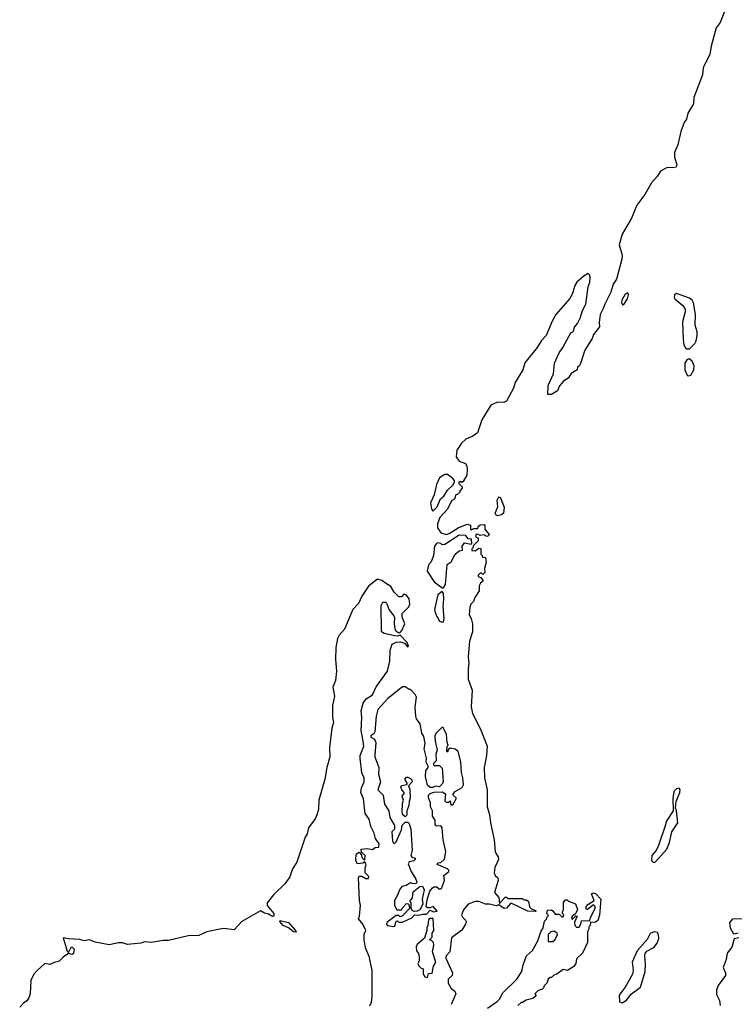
# Model space of a CAD drawing. Extents: x 2604950 to 2749250, y 940531 to 1028284.
# Tile 45 of 220: x 2605705 to 2611135, y 995855 to 1003335. Entities that reach past the tile are written whole.
import ezdxf

# ---------------------------------------------------------------- set-up
doc = ezdxf.new("R2010")
doc.units = 0

msp = doc.modelspace()

# ---------------------------------------------------------------- linework, layer by layer
at = {"layer": '0CON05XD'}
for points in [[(2611083.9, 1003456.1), (2611027, 1003313), (2610997.8, 1003272.2), (2610959.6, 1003135), (2610950.3, 1003069.7), (2610898.5, 1002971.5), (2610894, 1002915), (2610826.9, 1002745), (2610824.3, 1002695), (2610781.1, 1002625), (2610770.9, 1002579.1), (2610753.5, 1002555), (2610728.5, 1002485), (2610705.4, 1002385), (2610681.5, 1002325), (2610680.7, 1002290.7), (2610698.1, 1002235), (2610694.2, 1002215.8), (2610665, 1002208.9), (2610625, 1002213.3), (2610575, 1002184.5), (2610549.7, 1002145), (2610505.9, 1002095), (2610455, 1002006.7), (2610394.5, 1001925), (2610352.7, 1001827.3), (2610282.5, 1001705), (2610260, 1001625), (2610282.5, 1001545), (2610280, 1001515), (2610240, 1001365), (2610214.2, 1001325), (2610197.8, 1001265), (2610150.6, 1001175), (2610142.2, 1001145), (2610115.8, 1001095), (2610107.5, 1001035), (2610109.5, 1001000.5), (2610065.9, 1000944.1), (2610055, 1000913.3), (2610000, 1000825), (2609966.4, 1000723.6), (2609956.4, 1000703.6), (2609942.5, 1000695), (2609940, 1000675), (2609895, 1000647.5), (2609875, 1000613.3), (2609834.3, 1000585.7), (2609807.7, 1000552.3), (2609791.2, 1000515), (2609745, 1000486.7), (2609717, 1000487), (2609720, 1000555), (2609762, 1000645), (2609770, 1000725), (2609803.8, 1000805), (2609833.3, 1000845), (2609893.3, 1000955), (2609913.6, 1000966.4), (2609920.5, 1000999.5), (2609944.1, 1001025.9), (2609965, 1001067.5), (2609982, 1001125), (2610006, 1001175), (2610025.7, 1001305), (2610038.1, 1001341.9)], [(2610038.1, 1001341.9), (2610040, 1001380), (2610035, 1001397.5), (2610025, 1001406.7), (2609995, 1001390), (2609939.7, 1001340.3), (2609923.4, 1001316.6), (2609906.1, 1001253.9), (2609885, 1001216), (2609779.1, 1001095), (2609751.5, 1001045), (2609705.6, 1000935), (2609671.2, 1000898.8), (2609637.1, 1000845), (2609542.4, 1000727.6), (2609528, 1000675), (2609470.3, 1000579.7), (2609456.2, 1000535), (2609404.1, 1000435.9), (2609385, 1000428), (2609335, 1000429.1), (2609285, 1000406.7), (2609216.5, 1000295), (2609183, 1000197), (2609148.8, 1000171.2), (2609095, 1000148), (2609062.5, 1000117.5), (2609027.5, 1000065), (2609021.9, 1000015), (2609045, 999982.5), (2609093.6, 999963.6), (2609102.5, 999945), (2609105.8, 999915.8), (2609102.5, 999875), (2609075, 999827.5), (2609065, 999820), (2609053, 999827), (2609041.7, 999818.3), (2609041.7, 999811.7), (2609067.5, 999787.5), (2609067.5, 999775), (2609050, 999755), (2609050, 999745), (2609035, 999730), (2609020, 999725), (2609008.3, 999691.7), (2608985, 999680), (2608955, 999617.5), (2608896.4, 999553.6), (2608878.8, 999505), (2608880, 999475), (2608905, 999435.8), (2608945, 999424), (2608968.6, 999431.4), (2609037.5, 999475), (2609105, 999503.3), (2609130, 999495), (2609130, 999465), (2609135, 999460), (2609155, 999470), (2609185, 999470), (2609190, 999485), (2609203, 999497), (2609235, 999500), (2609240, 999495), (2609240, 999465), (2609272.5, 999425), (2609266.4, 999413.6), (2609255, 999410), (2609231.7, 999421.7), (2609205, 999417.5), (2609185, 999427.5), (2609170, 999425), (2609170, 999405), (2609188.3, 999398.3), (2609190, 999375), (2609151.7, 999338.3), (2609150, 999325), (2609140, 999315), (2609141.7, 999301.7), (2609165, 999300), (2609195, 999320), (2609208.3, 999318.3), (2609210, 999275), (2609220, 999265), (2609221.7, 999251.7), (2609245, 999250), (2609250, 999215), (2609237.5, 999165), (2609240, 999135), (2609225, 999120), (2609215, 999130), (2609205, 999130), (2609190, 999115), (2609190, 999105), (2609208.3, 999098.3), (2609227, 999073), (2609207.5, 999055), (2609197.5, 999035), (2609197.5, 998995), (2609163.9, 998946.1), (2609152.5, 998915), (2609132.5, 998895), (2609125, 998870), (2609120, 998815), (2609136.7, 998785), (2609146.1, 998746.1), (2609146, 998685), (2609123.8, 998615), (2609113.8, 998495), (2609118, 998445), (2609112, 998405), (2609112.5, 998325), (2609142.4, 998242.4), (2609135.5, 998115), (2609144.5, 998065), (2609206.9, 997945), (2609256.9, 997816.9), (2609251.9, 997745), (2609234.4, 997655), (2609236.9, 997575), (2609257.1, 997485), (2609257.1, 997355), (2609275, 997297.5), (2609282.5, 997235), (2609311.4, 997105), (2609318.6, 997015), (2609325, 996998.8), (2609340, 996975), (2609342.9, 996955), (2609315.7, 996895), (2609310, 996855), (2609317.5, 996835), (2609337.5, 996815), (2609340, 996795), (2609313.3, 996705), (2609347, 996667), (2609351.7, 996621.7), (2609395, 996670), (2609405, 996670), (2609415, 996660), (2609525, 996660), (2609535, 996650), (2609555, 996650), (2609570, 996635), (2609580, 996595), (2609595, 996580), (2609630, 996565), (2609625, 996560), (2609565, 996562.5), (2609445, 996620), (2609435, 996620), (2609405, 996586.7), (2609386.4, 996583.6), (2609345, 996610), (2609325, 996602.5), (2609275, 996616), (2609245, 996616.7), (2609195, 996636.7), (2609165, 996636.2), (2609113, 996617), (2609077, 996573), (2609062.5, 996535), (2609072.5, 996515), (2609093.3, 996495), (2609097.5, 996485), (2609093.3, 996465), (2609065, 996417.5), (2608985, 996360), (2608972.5, 996255), (2608946.4, 996223.6), (2608942.5, 996205), (2608992.5, 996095), (2608990, 996075), (2608960, 996045), (2608960, 996015), (2608982.5, 995975), (2609012.5, 995955), (2609020, 995935), (2608983.3, 995855)], [(2610285, 1001170), (2610295, 1001172.5), (2610323.3, 1001215), (2610330, 1001245), (2610325, 1001260), (2610305, 1001250), (2610281.2, 1001205), (2610277.5, 1001185), (2610285, 1001170)], [(2610775, 1000834), (2610795, 1000834.3), (2610835.4, 1000875), (2610845.4, 1000895), (2610852.5, 1000935), (2610851.8, 1000965), (2610838.7, 1001015), (2610840.4, 1001095), (2610824.3, 1001184.3), (2610815, 1001203.8), (2610795, 1001219.2), (2610695, 1001253.8), (2610681.2, 1001245), (2610678.8, 1001225), (2610683.8, 1001215), (2610745, 1001163.8), (2610760.8, 1001135), (2610761.4, 1001115), (2610740.7, 1001039.3), (2610745.5, 1000905), (2610752.7, 1000865), (2610765, 1000841.2), (2610775, 1000834)], [(2610785, 1000628.8), (2610805, 1000633.8), (2610827.1, 1000675), (2610830, 1000705), (2610815, 1000740), (2610792, 1000758), (2610775, 1000751.2), (2610758.1, 1000725), (2610758.9, 1000675), (2610775.8, 1000635.8), (2610785, 1000628.8)], [(2608845, 999602.5), (2608876.2, 999633.8), (2608903.3, 999695), (2608927.5, 999715), (2608955, 999760), (2608998.3, 999801.7), (2609010, 999825), (2609010, 999835), (2608993, 999853), (2608955, 999878.8), (2608935, 999881.2), (2608894.1, 999855.9), (2608871.2, 999805), (2608854.1, 999725.9), (2608826, 999665), (2608835, 999620), (2608845, 999602.5)], [(2609335, 999566.7), (2609325, 999570), (2609316.7, 999585), (2609337.5, 999635), (2609333.3, 999685), (2609345, 999710), (2609357, 999707), (2609387, 999633), (2609380, 999585), (2609365, 999572.5), (2609335, 999566.7)], [(2608925, 999020), (2608940, 999045), (2608953.9, 999196.1), (2608983.3, 999216.7), (2609014.1, 999275.9), (2609045, 999300), (2609070, 999305), (2609067.5, 999335), (2609085, 999360), (2609135, 999350), (2609140, 999355), (2609138.3, 999388.3), (2609111.7, 999391.7), (2609095, 999417.5), (2609045, 999420), (2608935, 999347.5), (2608915, 999346.7), (2608905.6, 999355.6), (2608885, 999360.6), (2608872.5, 999355), (2608857.5, 999335), (2608850, 999265), (2608832.5, 999217.5), (2608812, 999195), (2608800.8, 999145), (2608853.6, 999063.6), (2608915, 999020), (2608925, 999020)], [(2608366.4, 995843.6), (2608378.3, 995871.7), (2608383.3, 995915), (2608383.3, 996115), (2608359.3, 996219.3), (2608333.3, 996285), (2608323.3, 996345), (2608321.7, 996388.3), (2608336.1, 996416.1), (2608313.6, 996463.6), (2608280, 996505), (2608287.5, 996525), (2608293.8, 996605), (2608286.7, 996645), (2608280.7, 996819.3), (2608285, 996827.5), (2608305, 996827.5), (2608335, 996810), (2608355, 996810), (2608357.5, 996825), (2608330, 996855), (2608330, 996895), (2608337.5, 996915), (2608328.3, 996938.3), (2608311.7, 996928.3), (2608273, 996923), (2608260, 996945), (2608260, 996965), (2608265, 996997.5), (2608285, 997010), (2608301.7, 996991.7), (2608305, 996970), (2608321.7, 996951.7), (2608328.3, 996951.7), (2608330, 996985), (2608301.7, 997011.7), (2608300, 997035), (2608345, 997040), (2608385, 997032.5), (2608405, 997047.5), (2608435, 997050), (2608437.5, 997075), (2608407.5, 997115), (2608397.5, 997155), (2608372.5, 997205), (2608361.7, 997261.7), (2608331.2, 997305), (2608318, 997415), (2608296.2, 997465), (2608301.2, 997498.8), (2608322.5, 997545), (2608322.5, 997575), (2608303.6, 997613.6), (2608292.5, 997725), (2608293.3, 997745), (2608319.2, 997815), (2608316, 997854), (2608300, 997935), (2608305.8, 998035), (2608300, 998085), (2608315, 998142.5), (2608336.7, 998175), (2608386.7, 998205), (2608413.3, 998266.7), (2608499.2, 998385), (2608518.3, 998461.7), (2608521.2, 998545), (2608535, 998590), (2608565, 998606.7), (2608595, 998610), (2608628.3, 998598.3), (2608651.7, 998571.7), (2608660, 998575), (2608650, 998605), (2608595, 998660), (2608575, 998652.5), (2608555, 998653.3), (2608475, 998672.5), (2608454, 998685), (2608452.5, 998885), (2608465, 998910), (2608485, 998910), (2608495, 998900), (2608510, 998855), (2608547, 998807), (2608553, 998793), (2608550, 998745), (2608555, 998710), (2608562.3, 998692.3), (2608585, 998677.5), (2608595, 998680), (2608607.5, 998695), (2608632.5, 998745), (2608612.5, 998795), (2608612.5, 998825), (2608662.5, 998875), (2608670, 998895), (2608663.3, 998935), (2608645, 998963.3), (2608625, 998970), (2608605, 998950), (2608585, 998950), (2608550, 998985), (2608525, 999030), (2608483.6, 999053.6), (2608455.9, 999075.9), (2608425, 999084), (2608355, 999030.6), (2608303.6, 998955), (2608278.9, 998901.1), (2608235.7, 998855), (2608173.3, 998705), (2608131.3, 998658.7), (2608118.9, 998635), (2608107.3, 998565), (2608105.4, 998475.4), (2608112.8, 998385), (2608104.2, 998315), (2608085.3, 998265), (2608097, 998195), (2608081, 998125), (2608082.2, 998035), (2608088.8, 997995), (2608077.7, 997952.3), (2608059.8, 997805), (2608062.2, 997735), (2608038.3, 997655), (2608023.6, 997566.4), (2607978, 997405), (2607975.5, 997335), (2607963.6, 997295), (2607949.4, 997265), (2607900.3, 997195), (2607889.3, 997150.7), (2607875, 997124.3), (2607810, 996935), (2607776.8, 996885), (2607757.2, 996822.8), (2607720.8, 996769.2), (2607633.2, 996686.8), (2607585.3, 996625), (2607585.9, 996605), (2607635.9, 996545), (2607637.3, 996525), (2607625, 996521.6), (2607595, 996540.8), (2607565, 996547.6), (2607535, 996564.5), (2607393.8, 996485), (2607335, 996420), (2607255, 996430.4), (2607225, 996425.3), (2607128, 996405), (2607065, 996379.1), (2606984.2, 996375.8), (2606835, 996339.1), (2606795, 996339), (2606705, 996324.3), (2606655, 996330.4), (2606625, 996319.3), (2606525, 996309.1), (2606485, 996321.8), (2606455, 996321.8), (2606385, 996307.1), (2606277.9, 996327.9), (2606235, 996344.6), (2606195, 996337.9), (2606161.6, 996348.4), (2606075, 996352), (2606035, 996360), (2606065, 996260), (2606075, 996250), (2606095, 996290), (2606105, 996290), (2606120, 996275), (2606115, 996240), (2606105, 996232.5), (2606075, 996240), (2606036.1, 996213.9), (2606006.1, 996183.9), (2605966.1, 996173.9), (2605935, 996157.5), (2605895, 996166.2), (2605837.2, 996112.8), (2605811.8, 996085), (2605788.5, 996035), (2605784.4, 995935), (2605775.4, 995904.6), (2605758.9, 995881.1), (2605733.3, 995865), (2605705, 995834.4)], [(2608915, 998757.5), (2608925, 998760), (2608931.2, 998785), (2608922, 998875), (2608928.8, 998935), (2608926.1, 998976.1), (2608915, 998990), (2608883.4, 998966.6), (2608856.7, 998855), (2608865, 998821.2), (2608895, 998766.2), (2608915, 998757.5)], [(2608545, 996447.5), (2608555, 996450), (2608565, 996487.5), (2608575, 996490), (2608585, 996480), (2608615, 996480), (2608685, 996513.3), (2608705, 996533.8), (2608735, 996531.2), (2608765, 996541.2), (2608795, 996540), (2608825, 996570), (2608848.3, 996558.3), (2608876.4, 996563.6), (2608847, 996597), (2608825, 996587.5), (2608805, 996587.5), (2608792.5, 996595), (2608800.7, 996649.3), (2608822.5, 996715), (2608840.7, 996739.3), (2608855, 996747.5), (2608875, 996747.5), (2608895, 996730), (2608910, 996735), (2608932.5, 996795), (2608927.5, 996835), (2608966.7, 996865), (2608966.7, 996875), (2608955, 996883.3), (2608878.3, 996918.3), (2608881.2, 996928.8), (2608905, 996932.5), (2608932.3, 996957.7), (2608943.3, 997015), (2608923.8, 997105), (2608916.4, 997196.4), (2608905, 997210), (2608875, 997207.5), (2608862.5, 997215), (2608862.5, 997255), (2608842.5, 997285), (2608842.5, 997325), (2608826.7, 997355), (2608826.7, 997385), (2608812.5, 997425), (2608812.5, 997445), (2608825, 997457.5), (2608855, 997467.5), (2608915, 997470), (2608940, 997455), (2608935, 997400), (2608945, 997390), (2608965, 997390), (2608975, 997400), (2608981.7, 997371.7), (2608995, 997370), (2609022.5, 997415), (2609022.5, 997425), (2609000, 997445), (2609000, 997455), (2609015, 997472.5), (2609067, 997503), (2609077, 997523), (2609072.5, 997575), (2609061.2, 997615), (2609058.3, 997698.3), (2609035.9, 997775.9), (2609015, 997792.5), (2608975, 997800), (2608961.7, 997788.3), (2608955, 997770), (2608950, 997775), (2608953, 997817), (2608960, 997825), (2608952.5, 997845), (2608948.8, 997905), (2608925, 997952.5), (2608915, 997960), (2608866.4, 997913.6), (2608858.8, 997895), (2608861.2, 997855), (2608877.5, 997785), (2608867.5, 997755), (2608870, 997705), (2608850, 997685), (2608850, 997675), (2608855, 997670), (2608895, 997670), (2608915, 997650), (2608923.6, 997546.4), (2608918.3, 997531.7), (2608895, 997507.5), (2608865, 997512.5), (2608845, 997502.5), (2608825, 997502.5), (2608805, 997520), (2608787.5, 997585), (2608790.7, 997629.3), (2608810, 997655), (2608810, 997665), (2608793.9, 997693.9), (2608796.7, 997725), (2608777.5, 997795), (2608786.4, 997836.4), (2608775, 997890), (2608761.2, 997915), (2608747.5, 997985), (2608720, 998025), (2608714.1, 998044.1), (2608710, 998115), (2608719.3, 998189.3), (2608709.3, 998209.3), (2608675, 998247.5), (2608665, 998247.5), (2608635, 998266.7), (2608615, 998266.2), (2608501.7, 998178.3), (2608425.8, 998094.2), (2608413.8, 998045), (2608404.1, 997925.9), (2608395, 997910), (2608372.5, 997895), (2608372.5, 997885), (2608400, 997870), (2608410, 997845), (2608402.7, 997747.3), (2608402.5, 997735), (2608432.9, 997655), (2608432.3, 997602.3), (2608445.7, 997545.7), (2608426.7, 997485), (2608466.2, 997445), (2608476.2, 997375), (2608510, 997325), (2608516.7, 997275), (2608552.5, 997212.5), (2608552.5, 997185), (2608533.3, 997165), (2608537.5, 997095), (2608545, 997080), (2608555, 997080), (2608565, 997090), (2608605, 997180), (2608612.5, 997215), (2608635, 997240), (2608655, 997240), (2608665, 997230), (2608676.7, 997185), (2608686.7, 997025), (2608676.7, 996985), (2608685, 996972.5), (2608710, 996965), (2608710, 996955), (2608700, 996945), (2608665, 996937.5), (2608657.5, 996922.5), (2608680, 996865), (2608716.2, 996805), (2608722.5, 996785), (2608717, 996773), (2608695, 996770), (2608675, 996777.5), (2608641.7, 996758.3), (2608609.5, 996750.5), (2608590, 996725), (2608579.5, 996690.5), (2608553.6, 996643.6), (2608552.5, 996605), (2608571.7, 996571.7), (2608608.3, 996571.7), (2608610, 996585), (2608645, 996620), (2608658.3, 996618.3), (2608670, 996585), (2608615, 996527.5), (2608595, 996520), (2608585, 996530), (2608565, 996530), (2608494.1, 996475.9), (2608492.5, 996465), (2608500, 996455), (2608545, 996447.5)], [(2608635, 997280), (2608617.5, 997295), (2608610, 997315), (2608613, 997383), (2608622.5, 997405), (2608610, 997435), (2608613.6, 997446.4), (2608627, 997453), (2608627.5, 997465), (2608607.5, 997485), (2608600, 997505), (2608605, 997517.5), (2608650, 997525), (2608650, 997535), (2608632.5, 997565), (2608645, 997580), (2608655, 997580), (2608682.5, 997565), (2608686.2, 997545), (2608660, 997515), (2608668.3, 997488.3), (2608672.5, 997425), (2608663.3, 997396.7), (2608662.5, 997365), (2608646.2, 997325), (2608646.7, 997293.3), (2608635, 997280)], [(2610525, 996933.3), (2610535, 996936.7), (2610621.4, 997035), (2610641.8, 997085), (2610660, 997165), (2610705.8, 997235), (2610695.9, 997325.9), (2610687.5, 997345), (2610693.6, 997396.4), (2610720, 997465), (2610723.3, 997485), (2610715, 997496.2), (2610695, 997491.2), (2610675, 997472.5), (2610668.8, 997418.8), (2610670, 997325), (2610616.2, 997245), (2610612.3, 997217.7), (2610555.8, 997055), (2610539.7, 997020.3), (2610509.2, 996985), (2610505, 996950), (2610510, 996940), (2610525, 996933.3)], [(2608701.2, 996561.2), (2608687.5, 996567.5), (2608680, 996585), (2608680, 996625), (2608670, 996635), (2608690, 996665), (2608695, 996710), (2608745, 996750), (2608765, 996752.5), (2608777.5, 996725), (2608762.5, 996655), (2608767.5, 996615), (2608746, 996574), (2608725, 996563.8), (2608701.2, 996561.2)], [(2609260, 995825), (2609333, 995877), (2609350, 995895), (2609377, 995943), (2609483.3, 996045), (2609520, 996105), (2609530, 996155), (2609555, 996222.5), (2609602.5, 996265), (2609643.3, 996336.7), (2609663.8, 996405), (2609682.5, 996435), (2609693, 996487), (2609708.3, 996501.7), (2609710, 996515), (2609720, 996525), (2609720, 996535), (2609710, 996545), (2609715, 996570), (2609745, 996572.5), (2609756.4, 996566.4), (2609775, 996540), (2609805, 996540), (2609825, 996520), (2609835, 996520), (2609840, 996535), (2609830, 996545), (2609830, 996555), (2609837.5, 996575), (2609838.3, 996631.7), (2609851.7, 996648.3), (2609865, 996650), (2609875, 996640), (2609928.3, 996618.3), (2609942.5, 996575), (2609927.5, 996542.5), (2609902.5, 996525), (2609898.3, 996508.3), (2609906.7, 996503.3), (2609931.7, 996528.3), (2609940, 996525), (2609920.7, 996479.3), (2609922.5, 996455), (2609935, 996440), (2609955, 996440), (2609970, 996465), (2609975, 996490), (2610038.3, 996491.7), (2610042.5, 996515), (2610077, 996583), (2610077, 996597), (2610065, 996610), (2610020, 996575), (2610012.5, 996575), (2610007.5, 996585), (2610015, 996607.5), (2610070, 996645), (2610050, 996695), (2610065, 996702.5), (2610082.5, 996695), (2610120, 996655), (2610111.7, 996531.7), (2610099.3, 996490.7), (2610075, 996477.5), (2610041.7, 996478.3), (2610040, 996455), (2610030, 996445), (2610030, 996425), (2610020, 996405), (2610020, 996325), (2609982.5, 996245), (2609935, 996200), (2609930, 996165), (2609916.4, 996143.6), (2609867, 996113), (2609835, 996120), (2609787, 996083), (2609763, 996077), (2609745, 996060), (2609735, 996060), (2609720, 996045), (2609710, 996015), (2609690, 995995), (2609685, 995980), (2609671.7, 995968.3), (2609645, 995960), (2609620, 995935), (2609630, 995925), (2609618.3, 995911.7), (2609605, 995900), (2609553, 995887), (2609525, 995870), (2609515, 995870), (2609490, 995845)], [(2607805, 996404.2), (2607785, 996405.6), (2607746.7, 996436.8), (2607707.8, 996455), (2607681.5, 996485), (2607685, 996492.5), (2607747.1, 996477.1), (2607801.9, 996415), (2607805, 996404.2)], [(2608805, 996060), (2608811.7, 996088.3), (2608838.3, 996091.7), (2608850, 996145), (2608866.2, 996175), (2608842.5, 996255), (2608852.5, 996305), (2608850, 996325), (2608835, 996340), (2608820, 996345), (2608840, 996365), (2608840, 996395), (2608852.5, 996415), (2608847.5, 996507.5), (2608823, 996507), (2608811.7, 996498.3), (2608807.5, 996455), (2608797.5, 996435), (2608797.5, 996415), (2608781.7, 996358.3), (2608725, 996310), (2608717, 996293), (2608720.7, 996260.7), (2608735, 996240), (2608741.2, 996215), (2608740, 996185), (2608731.2, 996165), (2608735, 996150), (2608755, 996130), (2608770, 996125), (2608770, 996085), (2608783.6, 996063.6), (2608805, 996060)], [(2611196.2, 996503.8), (2611118, 996502), (2611099.2, 996475), (2611102.9, 996435), (2611125.8, 996395.8), (2611135, 996390), (2611165, 996398.8)], [(2609721.7, 996331.7), (2609755, 996332.5), (2609775, 996347.5), (2609792.5, 996385), (2609790, 996395), (2609765, 996410), (2609740, 996405), (2609720, 996385), (2609721.7, 996331.7)], [(2610285, 995867.5), (2610295, 995873.3), (2610315, 995887.5), (2610354.4, 995935.6), (2610423.4, 995986.6), (2610457.1, 996105), (2610460, 996155), (2610454.3, 996225), (2610458.6, 996241.4), (2610470.6, 996259.4), (2610522.4, 996287.6), (2610549.3, 996320.7), (2610561.9, 996355), (2610560, 996385), (2610551.2, 996401.2), (2610525, 996406), (2610496.8, 996393.2), (2610473.4, 996346.6), (2610397.3, 996262.7), (2610359.4, 996175), (2610367.5, 996115), (2610362.5, 996085), (2610305, 995986.2), (2610261.2, 995925), (2610263, 995873), (2610285, 995867.5)], [(2611169.5, 996360.5), (2611135, 996352.5), (2611115, 996290), (2611081.2, 996245), (2611072.9, 996195), (2611050, 996135), (2611068.1, 996095), (2611066.9, 996075), (2611011.3, 995998.7), (2610999.2, 995965), (2611000.9, 995930.9), (2611022.9, 995885), (2611026.7, 995845)]]:
    msp.add_lwpolyline(points, dxfattribs=at)

doc.saveas('drawing.dxf')
